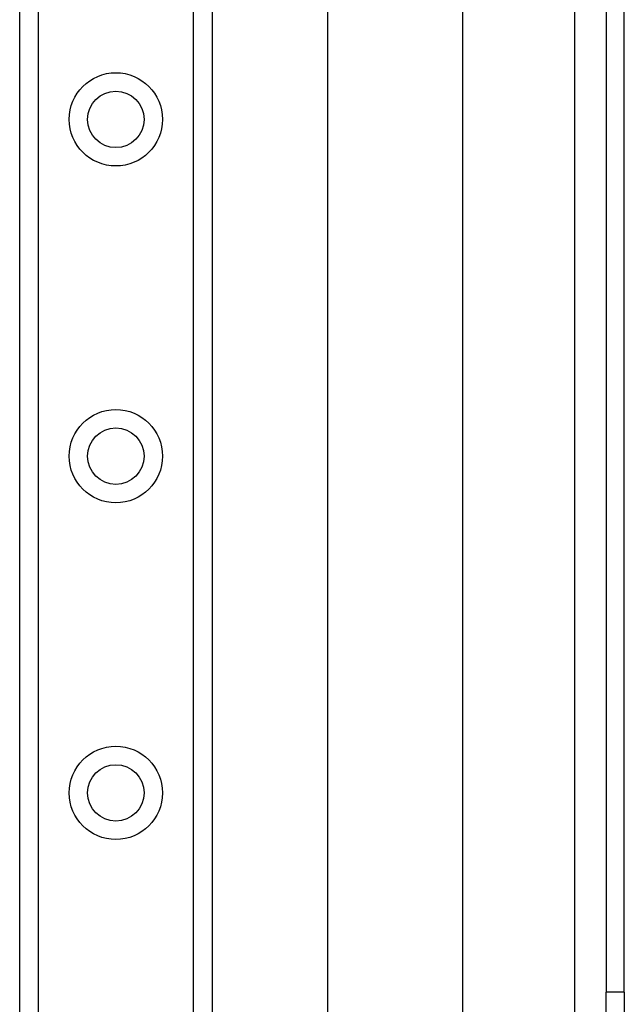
# Model space of a CAD drawing. Header units: inches. Extents: x 3.3 to 95.3, y 5.9 to 50.1.
# Tile 35 of 55: x 21.5 to 23.3, y 26.2 to 29.1. Entities that reach past the tile are written whole.
import ezdxf

# ---------------------------------------------------------------- set-up
doc = ezdxf.new("R2010")
doc.units = ezdxf.units.IN
doc.header["$MEASUREMENT"] = 0
doc.layers.add('Visible Edges(ANSI)', color=7, linetype='Continuous', lineweight=25)
doc.layers.add('Visible Tangent Edges(ANSI)', color=7, linetype='Continuous', lineweight=25)

msp = doc.modelspace()

# ---------------------------------------------------------------- linework, layer by layer
at = {"layer": 'Visible Edges(ANSI)'}
for p, q in [((21.4991, 21.5457), (21.4991, 34.9946)), ((22.0611, 34.9946), (22.0611, 21.5457)), ((22.3999, 25.0536), (22.3999, 31.4867)), ((22.7936, 30.6717), (22.7936, 25.8687)), ((23.2131, 30.3287), (23.2131, 26.2117)), ((23.2661, 26.2117), (23.2661, 30.3287)), ((23.2131, 25.8997), (23.2131, 26.2117)), ((23.2661, 26.2117), (23.2661, 25.8997))]:
    msp.add_line(p, q, dxfattribs=at)
for centre in [(21.7801, 28.7623), (21.7801, 27.778), (21.7801, 26.7938)]:
    msp.add_circle(centre, 0.0825, dxfattribs=at)
at = {"layer": 'Visible Tangent Edges(ANSI)'}
for p, q in [((21.5529, 34.9946), (21.5529, 21.5457)), ((22.0072, 21.5457), (22.0072, 34.9946)), ((23.1201, 30.4), (23.1201, 26.1403)), ((23.2661, 26.2117), (23.2131, 26.2117))]:
    msp.add_line(p, q, dxfattribs=at)
for centre in [(21.7801, 28.7623), (21.7801, 27.778), (21.7801, 26.7938)]:
    msp.add_circle(centre, 0.1363, dxfattribs=at)

doc.saveas('drawing.dxf')
